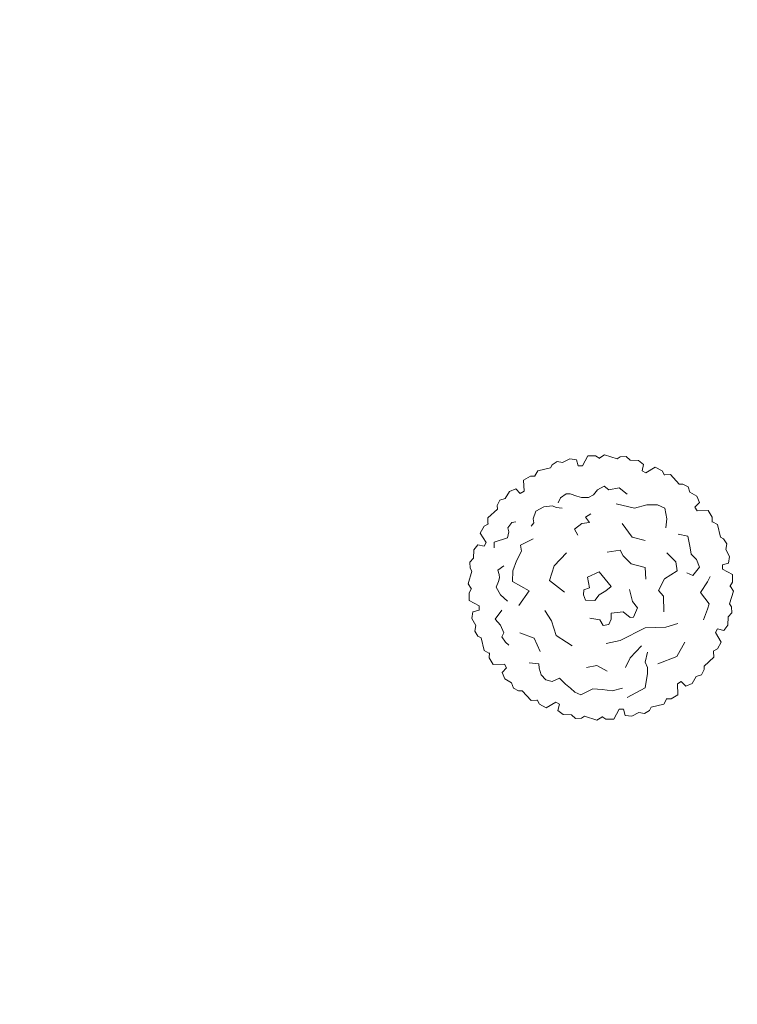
# Model space of a CAD drawing. Header units: millimetres. Extents: x 3267 to 3416, y 1494 to 1704.
# Tile 197 of 256: x 3327.81 to 3330.77, y 1644.62 to 1648.68. Entities that reach past the tile are written whole.
import ezdxf

# ---------------------------------------------------------------- set-up
doc = ezdxf.new("R2010")
doc.units = ezdxf.units.MM
doc.layers.get('0').update_dxf_attribs({"lineweight": 5})
doc.layers.add('drzewa', color=96, linetype='Continuous', lineweight=13)
picture_1 = doc.add_image_def('image1.jpg', size_in_pixel=(9921, 7015))

msp = doc.modelspace()

# ---------------------------------------------------------------- linework, layer by layer
at = {"color": 251, "linetype": 'Continuous', "lineweight": 5, "true_color": 0x636466}
for p, q in [((3329.6755, 1646.4075), (3329.6598, 1646.3558)), ((3329.6598, 1646.3558), (3329.6718, 1646.3359)), ((3329.6741, 1646.3361), (3329.6637, 1646.3189)), ((3329.6637, 1646.3189), (3329.6638, 1646.2866)), ((3329.6638, 1646.2866), (3329.7047, 1646.2647))]:
    msp.add_line(p, q, dxfattribs=at)
at = {"layer": 'drzewa', "color": 251, "linetype": 'Continuous', "lineweight": 5, "true_color": 0x636466}
for p, q in [((3330.0265, 1646.8595), (3330.006, 1646.8464)), ((3330.0489, 1646.8548), (3330.0265, 1646.8595)), ((3330.0784, 1646.871), (3330.0489, 1646.8548)), ((3330.1057, 1646.8671), (3330.0784, 1646.871)), ((3330.1129, 1646.8416), (3330.1057, 1646.8671)), ((3330.1524, 1646.8825), (3330.1305, 1646.8416)), ((3330.1847, 1646.8826), (3330.1524, 1646.8825)), ((3330.2019, 1646.8723), (3330.1847, 1646.8826)), ((3330.2216, 1646.8866), (3330.2017, 1646.8745)), ((3330.2733, 1646.8709), (3330.2216, 1646.8866)), ((3330.2858, 1646.8786), (3330.2733, 1646.8709)), ((3330.3102, 1646.8797), (3330.2858, 1646.8786)), ((3330.3272, 1646.8645), (3330.3102, 1646.8797)), ((3330.3609, 1646.8637), (3330.3272, 1646.8645)), ((3330.3826, 1646.8467), (3330.3609, 1646.8637)), ((3329.9464, 1646.8211), (3329.9351, 1646.8008)), ((3329.999, 1646.8334), (3329.9464, 1646.8211)), ((3330.006, 1646.8464), (3329.999, 1646.8334)), ((3330.1305, 1646.8416), (3330.1129, 1646.8416)), ((3330.3761, 1646.821), (3330.3826, 1646.8467)), ((3330.3913, 1646.8122), (3330.3761, 1646.821)), ((3330.4307, 1646.8367), (3330.3913, 1646.8122)), ((3330.4587, 1646.8206), (3330.4307, 1646.8367)), ((3330.4685, 1646.8031), (3330.4587, 1646.8206)), ((3329.9164, 1646.7992), (3329.8885, 1646.783)), ((3329.8885, 1646.783), (3329.89, 1646.7367)), ((3329.9365, 1646.7989), (3329.9164, 1646.7992)), ((3330.4927, 1646.8056), (3330.4694, 1646.8052)), ((3330.5296, 1646.7661), (3330.4927, 1646.8056)), ((3329.8301, 1646.7361), (3329.8127, 1646.7072)), ((3329.8557, 1646.7464), (3329.8301, 1646.7361)), ((3329.8747, 1646.7279), (3329.8557, 1646.7464)), ((3329.89, 1646.7367), (3329.8747, 1646.7279)), ((3330.192, 1646.7424), (3330.1756, 1646.7227)), ((3330.2206, 1646.7577), (3330.192, 1646.7424)), ((3330.2206, 1646.7577), (3330.2206, 1646.7577)), ((3330.239, 1646.7424), (3330.2206, 1646.7577)), ((3330.282, 1646.7512), (3330.239, 1646.7424)), ((3330.3147, 1646.7249), (3330.282, 1646.7512)), ((3330.5443, 1646.7666), (3330.5296, 1646.7661)), ((3330.566, 1646.7554), (3330.5443, 1646.7666)), ((3330.573, 1646.7337), (3330.566, 1646.7554)), ((3330.6019, 1646.7162), (3330.573, 1646.7337)), ((3329.791, 1646.7002), (3329.7797, 1646.6785)), ((3329.8127, 1646.7072), (3329.791, 1646.7002)), ((3330.0406, 1646.7095), (3330.0304, 1646.6898)), ((3330.0631, 1646.727), (3330.0406, 1646.7095)), ((3330.0794, 1646.727), (3330.0631, 1646.727)), ((3330.1081, 1646.7161), (3330.0794, 1646.727)), ((3330.1265, 1646.7117), (3330.1081, 1646.7161)), ((3330.1551, 1646.7117), (3330.1265, 1646.7117)), ((3330.1756, 1646.7227), (3330.1551, 1646.7117)), ((3330.6122, 1646.6906), (3330.6019, 1646.7162)), ((3329.7802, 1646.6638), (3329.7408, 1646.6269)), ((3329.7797, 1646.6785), (3329.7802, 1646.6638)), ((3329.9383, 1646.6547), (3329.9281, 1646.624)), ((3329.971, 1646.6723), (3329.9383, 1646.6547)), ((3330.0078, 1646.6766), (3329.971, 1646.6723)), ((3330.0222, 1646.6701), (3330.0078, 1646.6766)), ((3330.0467, 1646.6679), (3330.0222, 1646.6701)), ((3330.3454, 1646.6679), (3330.2697, 1646.6854)), ((3330.3965, 1646.681), (3330.3454, 1646.6679)), ((3330.4395, 1646.681), (3330.3965, 1646.681)), ((3330.4701, 1646.6679), (3330.4395, 1646.681)), ((3330.4783, 1646.624), (3330.4701, 1646.6679)), ((3330.5937, 1646.6716), (3330.6122, 1646.6906)), ((3330.6025, 1646.6564), (3330.5937, 1646.6716)), ((3330.6488, 1646.6578), (3330.6025, 1646.6564)), ((3330.665, 1646.63), (3330.6488, 1646.6578)), ((3329.7408, 1646.6269), (3329.7412, 1646.6036)), ((3329.8565, 1646.6109), (3329.8401, 1646.6087)), ((3329.9281, 1646.624), (3329.9302, 1646.6065)), ((3330.1653, 1646.6438), (3330.1429, 1646.6306)), ((3330.1429, 1646.6306), (3330.1592, 1646.6087)), ((3330.4742, 1646.5868), (3330.4783, 1646.624)), ((3330.6647, 1646.6098), (3330.665, 1646.63)), ((3330.687, 1646.5999), (3330.6666, 1646.6112)), ((3329.7257, 1646.5929), (3329.7097, 1646.5649)), ((3329.7433, 1646.6027), (3329.7257, 1646.5929)), ((3329.8401, 1646.6087), (3329.8238, 1646.5868)), ((3329.8238, 1646.5868), (3329.8279, 1646.5693)), ((3329.9302, 1646.6065), (3329.9199, 1646.5933)), ((3330.1285, 1646.6043), (3330.0978, 1646.5802)), ((3330.0978, 1646.5802), (3330.1122, 1646.5561)), ((3330.1592, 1646.6087), (3330.1285, 1646.6043)), ((3330.2942, 1646.6043), (3330.3351, 1646.5473)), ((3330.6992, 1646.5473), (3330.687, 1646.5999)), ((3329.7097, 1646.5649), (3329.7341, 1646.5255)), ((3329.8217, 1646.5452), (3329.7665, 1646.5276)), ((3329.8279, 1646.5693), (3329.8217, 1646.5452)), ((3329.9281, 1646.5408), (3329.8749, 1646.5145)), ((3330.3351, 1646.5473), (3330.3883, 1646.5342)), ((3330.5643, 1646.5522), (3330.5254, 1646.5605)), ((3330.5745, 1646.5035), (3330.5643, 1646.5522)), ((3330.7122, 1646.5404), (3330.6992, 1646.5473)), ((3330.7253, 1646.5198), (3330.7122, 1646.5404)), ((3329.6826, 1646.4951), (3329.6819, 1646.4614)), ((3329.6996, 1646.5168), (3329.6826, 1646.4951)), ((3329.7253, 1646.5103), (3329.6996, 1646.5168)), ((3329.7341, 1646.5255), (3329.7253, 1646.5103)), ((3329.7665, 1646.5276), (3329.7665, 1646.5035)), ((3329.879, 1646.4904), (3329.8586, 1646.4509)), ((3329.8749, 1646.5145), (3329.879, 1646.4904)), ((3330.2329, 1646.486), (3330.286, 1646.4948)), ((3330.286, 1646.4948), (3330.2983, 1646.4706)), ((3330.5786, 1646.4772), (3330.5745, 1646.5035)), ((3330.7206, 1646.4975), (3330.7253, 1646.5198)), ((3330.7368, 1646.4679), (3330.7206, 1646.4975)), ((3329.6819, 1646.4614), (3329.6666, 1646.4444)), ((3329.8586, 1646.4509), (3329.8442, 1646.4093)), ((3330.0651, 1646.4838), (3330.014, 1646.429)), ((3330.2983, 1646.4706), (3330.3311, 1646.4378)), ((3330.5151, 1646.4465), (3330.4783, 1646.4838)), ((3330.601, 1646.4553), (3330.5786, 1646.4772)), ((3330.6133, 1646.4246), (3330.601, 1646.4553)), ((3330.7329, 1646.4406), (3330.7368, 1646.4679)), ((3329.6666, 1646.4444), (3329.6677, 1646.42)), ((3329.6677, 1646.42), (3329.6755, 1646.4075)), ((3329.8074, 1646.429), (3329.7828, 1646.4115)), ((3329.7828, 1646.4115), (3329.787, 1646.3939)), ((3329.8442, 1646.4093), (3329.8422, 1646.3654)), ((3330.014, 1646.429), (3329.9956, 1646.3698)), ((3330.3311, 1646.4378), (3330.3883, 1646.4224)), ((3330.3883, 1646.4224), (3330.3924, 1646.3742)), ((3330.4681, 1646.3764), (3330.5213, 1646.4093)), ((3330.5213, 1646.4093), (3330.5151, 1646.4465)), ((3330.5847, 1646.3895), (3330.6133, 1646.4246)), ((3330.7074, 1646.4334), (3330.7329, 1646.4406)), ((3330.7074, 1646.4158), (3330.7074, 1646.4334)), ((3330.7483, 1646.3939), (3330.7074, 1646.4158)), ((3329.789, 1646.3808), (3329.7849, 1646.3654)), ((3329.787, 1646.3939), (3329.789, 1646.3808)), ((3329.9956, 1646.3698), (3330.057, 1646.3216)), ((3330.2001, 1646.4049), (3330.151, 1646.383)), ((3330.151, 1646.383), (3330.1592, 1646.3391)), ((3330.2247, 1646.3742), (3330.2001, 1646.4049)), ((3330.2492, 1646.3444), (3330.2247, 1646.3742)), ((3330.4435, 1646.3282), (3330.4681, 1646.3764)), ((3330.5602, 1646.4005), (3330.5847, 1646.3895)), ((3330.6461, 1646.3632), (3330.6563, 1646.3852)), ((3330.7484, 1646.3617), (3330.7483, 1646.3939)), ((3329.7849, 1646.3654), (3329.7747, 1646.3413)), ((3329.7747, 1646.3413), (3329.7931, 1646.3107)), ((3329.8422, 1646.3654), (3329.9117, 1646.326)), ((3330.1367, 1646.3304), (3330.1347, 1646.3107)), ((3330.1592, 1646.3391), (3330.1367, 1646.3304)), ((3330.2267, 1646.326), (3330.2492, 1646.3444)), ((3330.3372, 1646.2821), (3330.3249, 1646.3326)), ((3330.464, 1646.3041), (3330.4435, 1646.3282)), ((3330.6174, 1646.3194), (3330.6461, 1646.3632)), ((3330.7381, 1646.3444), (3330.7484, 1646.3617)), ((3330.7524, 1646.3247), (3330.7404, 1646.3447)), ((3329.7931, 1646.3107), (3329.8217, 1646.2844)), ((3329.9117, 1646.326), (3329.8688, 1646.2668)), ((3330.1347, 1646.3107), (3330.1429, 1646.2887)), ((3330.1429, 1646.2887), (3330.1817, 1646.2866)), ((3330.1817, 1646.2866), (3330.2001, 1646.3107)), ((3330.2001, 1646.3107), (3330.2267, 1646.326)), ((3330.466, 1646.2406), (3330.464, 1646.3041)), ((3330.6522, 1646.2734), (3330.6174, 1646.3194)), ((3330.7367, 1646.273), (3330.7524, 1646.3247)), ((3329.7047, 1646.2471), (3329.6792, 1646.2399)), ((3329.7047, 1646.2647), (3329.7047, 1646.2471)), ((3329.7992, 1646.2471), (3329.7706, 1646.2099)), ((3330.3576, 1646.2559), (3330.3372, 1646.2821)), ((3330.3413, 1646.2186), (3330.3576, 1646.2559)), ((3330.6297, 1646.2077), (3330.6461, 1646.2515)), ((3330.6461, 1646.2515), (3330.6522, 1646.2734)), ((3330.7444, 1646.2605), (3330.7367, 1646.273)), ((3330.7455, 1646.2361), (3330.7444, 1646.2605)), ((3329.6792, 1646.2399), (3329.6753, 1646.2126)), ((3329.6753, 1646.2126), (3329.6916, 1646.1831)), ((3329.7706, 1646.2099), (3329.7931, 1646.1857)), ((3329.9751, 1646.2449), (3330.0038, 1646.2033)), ((3330.1613, 1646.2142), (3330.2022, 1646.2077)), ((3330.2022, 1646.2077), (3330.2165, 1646.1836)), ((3330.239, 1646.1879), (3330.2492, 1646.2099)), ((3330.2492, 1646.234), (3330.2983, 1646.2406)), ((3330.2492, 1646.2099), (3330.2492, 1646.234)), ((3330.2983, 1646.2406), (3330.3269, 1646.2164)), ((3330.3269, 1646.2164), (3330.3413, 1646.2186)), ((3330.7295, 1646.1855), (3330.7303, 1646.2192)), ((3330.7303, 1646.2192), (3330.7455, 1646.2361)), ((3329.6916, 1646.1831), (3329.6868, 1646.1607)), ((3329.7931, 1646.1857), (3329.8074, 1646.1529)), ((3329.7931, 1646.1857), (3329.7931, 1646.1857)), ((3330.0038, 1646.2033), (3330.0222, 1646.1419)), ((3330.2165, 1646.1836), (3330.239, 1646.1879)), ((3330.3883, 1646.1748), (3330.286, 1646.1222)), ((3330.4742, 1646.177), (3330.3883, 1646.1748)), ((3330.5233, 1646.1923), (3330.4742, 1646.177)), ((3330.678, 1646.155), (3330.6868, 1646.1702)), ((3330.6868, 1646.1702), (3330.7125, 1646.1637)), ((3330.7125, 1646.1637), (3330.7295, 1646.1855)), ((3329.6868, 1646.1607), (3329.6999, 1646.1402)), ((3329.6999, 1646.1402), (3329.7129, 1646.1332)), ((3329.7129, 1646.1332), (3329.7252, 1646.0806)), ((3329.8074, 1646.1529), (3329.7992, 1646.1375)), ((3329.7992, 1646.1375), (3329.8135, 1646.1156)), ((3329.8729, 1646.1529), (3329.9322, 1646.131)), ((3329.9322, 1646.131), (3329.9567, 1646.0762)), ((3330.0222, 1646.1419), (3330.0651, 1646.1156)), ((3330.7025, 1646.1156), (3330.678, 1646.155)), ((3329.8135, 1646.1156), (3329.8279, 1646.1025)), ((3330.0651, 1646.1156), (3330.0877, 1646.1003)), ((3330.286, 1646.1222), (3330.2288, 1646.109)), ((3330.3269, 1646.0499), (3330.374, 1646.1003)), ((3330.5192, 1646.0565), (3330.5519, 1646.1156)), ((3330.6689, 1646.0779), (3330.6864, 1646.0876)), ((3330.6864, 1646.0876), (3330.7025, 1646.1156)), ((3329.7252, 1646.0806), (3329.7456, 1646.0693)), ((3329.7474, 1646.0707), (3329.7471, 1646.0506)), ((3329.7471, 1646.0506), (3329.7633, 1646.0227)), ((3330.3085, 1646.0104), (3330.3269, 1646.0499)), ((3330.3985, 1646.074), (3330.3883, 1646.0323)), ((3330.4415, 1646.0258), (3330.5192, 1646.0565)), ((3330.632, 1646.0167), (3330.6714, 1646.0537)), ((3330.6714, 1646.0537), (3330.671, 1646.0769)), ((3329.7633, 1646.0227), (3329.8097, 1646.0241)), ((3329.8185, 1646.0089), (3329.8, 1645.9899)), ((3329.8097, 1646.0241), (3329.8185, 1646.0089)), ((3329.9117, 1646.0302), (3329.9506, 1646.0258)), ((3329.9506, 1646.0258), (3329.9526, 1646.0082)), ((3329.9526, 1646.0082), (3329.9608, 1645.9798)), ((3330.1469, 1646.0104), (3330.1899, 1646.0192)), ((3330.1899, 1646.0192), (3330.2329, 1645.9951)), ((3330.3883, 1646.0323), (3330.3985, 1646.0104)), ((3330.3985, 1646.0104), (3330.3985, 1645.9863)), ((3330.6212, 1645.9803), (3330.6324, 1646.002)), ((3330.6324, 1646.002), (3330.632, 1646.0167)), ((3329.8, 1645.9899), (3329.8103, 1645.9643)), ((3329.8103, 1645.9643), (3329.8391, 1645.9469)), ((3329.9608, 1645.9798), (3329.9792, 1645.96)), ((3330.0058, 1645.9534), (3330.0365, 1645.9666)), ((3330.0365, 1645.9666), (3330.061, 1645.9425)), ((3330.3985, 1645.9863), (3330.3883, 1645.9271)), ((3330.582, 1645.9445), (3330.5995, 1645.9733)), ((3330.5995, 1645.9733), (3330.6212, 1645.9803)), ((3329.8391, 1645.9469), (3329.8461, 1645.9252)), ((3329.8461, 1645.9252), (3329.8678, 1645.9139)), ((3329.9792, 1645.96), (3330.0058, 1645.9534)), ((3330.061, 1645.9425), (3330.0815, 1645.9249)), ((3330.0815, 1645.9249), (3330.0999, 1645.9096)), ((3330.1245, 1645.8986), (3330.1736, 1645.9228)), ((3330.1736, 1645.9228), (3330.2124, 1645.9206)), ((3330.2124, 1645.9206), (3330.2533, 1645.914)), ((3330.2533, 1645.914), (3330.2963, 1645.9249)), ((3330.3883, 1645.9271), (3330.3147, 1645.8877)), ((3330.5222, 1645.9439), (3330.5374, 1645.9527)), ((3330.5236, 1645.8975), (3330.5222, 1645.9439)), ((3330.5374, 1645.9527), (3330.5564, 1645.9342)), ((3330.5564, 1645.9342), (3330.582, 1645.9445)), ((3329.8678, 1645.9139), (3329.8825, 1645.9144)), ((3329.8825, 1645.9144), (3329.9195, 1645.8749)), ((3330.0999, 1645.9096), (3330.1245, 1645.8986)), ((3330.4757, 1645.8816), (3330.4958, 1645.8813)), ((3330.4958, 1645.8813), (3330.5236, 1645.8975)), ((3329.9195, 1645.8749), (3329.9428, 1645.8754)), ((3329.9437, 1645.8775), (3329.9534, 1645.8599)), ((3329.9534, 1645.8599), (3329.9814, 1645.8439)), ((3329.9814, 1645.8439), (3330.0209, 1645.8683)), ((3330.0209, 1645.8683), (3330.0361, 1645.8595)), ((3330.0361, 1645.8595), (3330.0295, 1645.8338)), ((3330.4062, 1645.8341), (3330.4131, 1645.8471)), ((3330.4131, 1645.8471), (3330.4657, 1645.8594)), ((3330.4657, 1645.8594), (3330.477, 1645.8798)), ((3330.0295, 1645.8338), (3330.0513, 1645.8168)), ((3330.0513, 1645.8168), (3330.085, 1645.8161)), ((3330.085, 1645.8161), (3330.1019, 1645.8008)), ((3330.1019, 1645.8008), (3330.1263, 1645.8019)), ((3330.1263, 1645.8019), (3330.1388, 1645.8097)), ((3330.1388, 1645.8097), (3330.1905, 1645.794)), ((3330.1905, 1645.794), (3330.2105, 1645.806)), ((3330.2102, 1645.8083), (3330.2275, 1645.7979)), ((3330.2597, 1645.798), (3330.2816, 1645.8389)), ((3330.2816, 1645.8389), (3330.2992, 1645.8389)), ((3330.2992, 1645.8389), (3330.3064, 1645.8134)), ((3330.3064, 1645.8134), (3330.3337, 1645.8095)), ((3330.3337, 1645.8095), (3330.3633, 1645.8258)), ((3330.3633, 1645.8258), (3330.3856, 1645.821)), ((3330.3856, 1645.821), (3330.4062, 1645.8341)), ((3330.2275, 1645.7979), (3330.2597, 1645.798))]:
    msp.add_line(p, q, dxfattribs=at)

# ---------------------------------------------------------------- pictures from other files: only their frames are drawn
image = msp.add_image(picture_1, insert=(3267.0464, 1704.245), size_in_units=(210.4454, 148.803), rotation=-90, dxfattribs=dict(fade=42))
image.dxf.flags = 7

doc.saveas('drawing.dxf')
